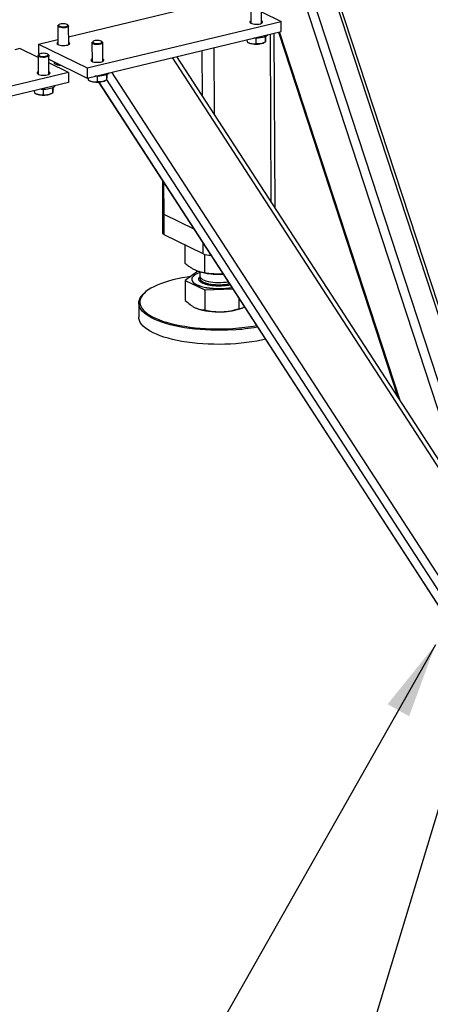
# Model space of a CAD drawing. Header units: millimetres. Extents: x 5 to 589, y 5 to 415.
# Tile 70 of 106: x 483 to 494, y 265 to 292. Entities that reach past the tile are written whole.
import ezdxf

# ---------------------------------------------------------------- set-up
doc = ezdxf.new("R2010")
doc.units = ezdxf.units.MM
doc.layers.add('NOTES', color=6, linetype='Continuous')
doc.layers.add('TRAIT-FORT', color=4, linetype='Continuous', lineweight=25)
doc.dimstyles.new('SLDDIMSTYLE4', dxfattribs={"dimtxt": 0.18, "dimasz": 2, "dimexe": 0, "dimexo": 0.0625, "dimgap": 0, "dimtad": 0, "dimtih": 1, "dimtoh": 1, "dimdec": 0, "dimrnd": 1e-09, "dimzin": 0, "dimdsep": 46, "dimtxsty": 'Standard', "dimsah": 1, "dimcen": 0.09, "dimadec": 0, "dimazin": 0, "dimtfac": 2, "dimtdec": 0, "dimtofl": 0, "dimtmove": 0, "dimatfit": 3, "dimfxl": 1, "dimfrac": 2, "dimtolj": 1, "dimtzin": 0, "dimarcsym": 0})

msp = doc.modelspace()

# ---------------------------------------------------------------- linework, layer by layer
at = {"layer": 'TRAIT-FORT', "color": 4, "linetype": 'Continuous', "lineweight": 25}
for p, q in [((494.78942, 280.69027), (489.82629, 295.85301)), ((494.97969, 280.86981), (490.123, 295.70739)), ((495.22968, 281.88789), (490.87603, 295.18862)), ((495.22852, 282.14648), (490.96108, 295.18385)), ((484.79741, 291.07126), (488.7443, 292.01743)), ((489.65167, 291.92728), (489.65389, 291.43036)), ((489.9396, 291.43163), (489.93739, 291.92856)), ((489.93824, 291.73739), (490.46164, 291.48049)), ((485.28883, 290.24044), (490.46164, 291.48049)), ((490.46284, 291.21196), (490.46164, 291.48049)), ((484.51041, 291.35883), (484.51263, 290.8619)), ((484.53866, 291.393), (484.5201, 291.3766)), ((484.78628, 291.37779), (484.76757, 291.39402)), ((484.79834, 290.86318), (484.79612, 291.3601)), ((485.29003, 289.97191), (490.46284, 291.21196)), ((490.19822, 286.66549), (490.17822, 291.14373)), ((490.29792, 286.51171), (490.27712, 291.16744)), ((490.38656, 291.19368), (493.57249, 281.46043)), ((493.62951, 281.37246), (490.41274, 291.19995)), ((483.99031, 290.87777), (484.512, 291.00284)), ((485.41937, 290.91269), (485.42159, 290.41577)), ((485.44762, 290.94686), (485.42906, 290.93046)), ((485.69524, 290.93165), (485.67653, 290.94789)), ((485.7073, 290.41704), (485.70509, 290.91397)), ((489.54982, 290.99309), (489.55008, 290.93489)), ((489.59989, 290.91106), (489.61983, 290.90276)), ((489.78598, 291.03381), (489.78665, 290.88439)), ((489.97838, 290.90436), (490.00492, 290.91569)), ((490.0347, 291.07143), (490.03534, 290.92963)), ((490.04722, 291.07669), (490.04745, 291.02537)), ((483.49654, 290.7594), (483.36313, 290.72742)), ((483.98531, 290.51951), (483.49654, 290.7594)), ((483.99031, 290.87777), (485.28883, 290.24044)), ((483.99031, 290.87777), (483.99151, 290.60924)), ((488.36127, 289.49914), (488.35587, 290.70687)), ((488.68134, 289.0054), (488.6734, 290.78299)), ((483.98509, 290.56886), (483.98731, 290.07193)), ((483.99151, 290.60924), (484.01006, 290.60013)), ((484.01334, 290.60303), (483.99478, 290.58663)), ((484.26096, 290.58782), (484.24225, 290.60405)), ((484.27303, 290.07321), (484.27081, 290.57013)), ((484.27124, 290.47194), (485.29003, 289.97191)), ((484.79506, 290.12207), (484.27166, 290.37896)), ((484.40865, 290.4045), (484.40882, 290.36643)), ((495.57044, 278.16572), (487.56357, 290.51693)), ((495.50343, 278.48179), (487.68292, 290.54555)), ((484.79506, 290.12207), (479.62225, 288.88201)), ((484.45862, 290.3426), (484.47856, 290.3343)), ((484.79506, 290.12207), (484.79626, 289.85354)), ((485.28883, 290.24044), (485.29003, 289.97191)), ((495.5834, 275.26472), (485.94711, 290.12943)), ((484.79626, 289.85354), (479.62345, 288.61348)), ((485.31752, 289.9785), (485.31778, 289.92029)), ((485.36759, 289.89647), (485.38753, 289.88817)), ((485.55368, 290.01922), (485.55435, 289.8698)), ((485.59619, 289.86053), (495.0823, 275.22748)), ((495.11402, 275.19565), (485.60689, 289.86113)), ((485.74608, 289.88977), (485.77262, 289.9011)), ((485.8024, 290.05684), (485.80304, 289.91504)), ((495.48735, 275.01241), (485.80904, 289.94195)), ((485.81492, 290.0621), (485.81515, 290.01078)), ((483.88324, 289.63466), (483.8835, 289.57646)), ((484.1194, 289.67539), (484.12007, 289.52597)), ((484.36812, 289.713), (484.36876, 289.57121)), ((484.38064, 289.71827), (484.38087, 289.66695)), ((483.93331, 289.55263), (483.95325, 289.54433)), ((484.3118, 289.54593), (484.33835, 289.55726)), ((487.29455, 287.24069), (487.29841, 286.37497)), ((487.33888, 286.3309), (487.3351, 287.17814)), ((487.29841, 286.37497), (487.30081, 285.83791)), ((488.13887, 285.93825), (487.33888, 286.3309)), ((487.34128, 285.79384), (487.33888, 286.3309)), ((488.38009, 285.28397), (487.34128, 285.79384)), ((487.901, 285.02417), (487.89878, 285.52021)), ((488.38009, 285.28397), (488.37883, 285.5681)), ((488.42542, 284.77338), (488.42321, 285.26814)), ((488.23742, 284.82184), (487.90302, 284.57207)), ((488.07622, 284.60643), (488.07624, 284.60106)), ((488.2912, 284.80434), (488.2917, 284.69238)), ((488.41341, 284.77525), (488.49062, 284.76279)), ((487.90302, 284.57207), (488.42744, 284.32127)), ((487.90302, 284.57207), (487.9054, 284.0392)), ((488.42744, 284.32127), (489.16992, 284.34778)), ((488.42744, 284.32127), (488.42982, 283.78841)), ((486.83816, 284.25911), (486.81164, 284.23568)), ((489.33194, 284.09785), (489.33318, 283.82066)), ((486.66634, 283.96907), (486.66802, 283.59313)), ((489.42036, 283.83932), (489.43965, 283.84755))]:
    msp.add_line(p, q, dxfattribs=at)
at = {"layer": 'TRAIT-FORT', "color": 4, "linetype": 'Continuous', "lineweight": 25, "flags": 128}
for points in [[(484.59641, 291.41525), (484.56682, 291.40776), (484.5449, 291.39766), (484.5326, 291.38583), (484.53102, 291.37332), (484.54029, 291.36126), (484.5596, 291.35071), (484.58722, 291.3426), (484.6207, 291.33766), (484.65706, 291.33634), (484.69308, 291.33873), (484.72556, 291.34464), (484.75161, 291.35354), (484.76891, 291.36463), (484.77592, 291.37693), (484.77203, 291.38935), (484.75758, 291.40079), (484.73386, 291.41023), (484.70296, 291.41682), (484.66765, 291.41999), (484.63104, 291.41945), (484.59641, 291.41525)], [(489.6536, 291.49509), (489.6433, 291.48896), (489.62904, 291.47505), (489.62531, 291.46042), (489.63234, 291.44597), (489.64969, 291.43261), (489.67628, 291.42118), (489.71042, 291.41241), (489.74998, 291.40683), (489.79247, 291.40481), (489.83522, 291.40647), (489.87554, 291.4117), (489.91091, 291.42018), (489.93909, 291.43137), (489.95832, 291.44457), (489.96738, 291.45895), (489.96572, 291.47361), (489.95343, 291.48762), (489.93932, 291.49636)], [(484.78628, 291.37779), (484.79475, 291.36678), (484.79484, 291.35349), (484.78443, 291.34065), (484.76429, 291.3292), (484.73592, 291.31999), (484.70142, 291.31372), (484.66335, 291.31083), (484.62453, 291.31156), (484.58784, 291.31583), (484.556, 291.32334), (484.53138, 291.33353), (484.5158, 291.34565), (484.51041, 291.35879), (484.51562, 291.37198), (484.5201, 291.3766)], [(484.51234, 290.92663), (484.50203, 290.9205), (484.48777, 290.9066), (484.48404, 290.89196), (484.49107, 290.87751), (484.50843, 290.86415), (484.53501, 290.85273), (484.56916, 290.84395), (484.60872, 290.83838), (484.65121, 290.83636), (484.69396, 290.83801), (484.73428, 290.84324), (484.76964, 290.85172), (484.79782, 290.86291), (484.81705, 290.87611), (484.82612, 290.8905), (484.82446, 290.90515), (484.81217, 290.91917), (484.79805, 290.92791)], [(485.69524, 290.93165), (485.70371, 290.92064), (485.7038, 290.90736), (485.69339, 290.89451), (485.67325, 290.88306), (485.64488, 290.87386), (485.61038, 290.86758), (485.57231, 290.8647), (485.53349, 290.86542), (485.4968, 290.8697), (485.46497, 290.87721), (485.44034, 290.8874), (485.42476, 290.89951), (485.41937, 290.91265), (485.42458, 290.92584), (485.42906, 290.93046)], [(485.50537, 290.96911), (485.47578, 290.96163), (485.45386, 290.95152), (485.44157, 290.93969), (485.43998, 290.92719), (485.44926, 290.91512), (485.46856, 290.90457), (485.49618, 290.89647), (485.52966, 290.89153), (485.56603, 290.8902), (485.60205, 290.8926), (485.63452, 290.89851), (485.66057, 290.9074), (485.67787, 290.91849), (485.68489, 290.9308), (485.681, 290.94322), (485.66655, 290.95466), (485.64282, 290.96409), (485.61193, 290.97068), (485.57661, 290.97385), (485.54001, 290.97331), (485.50537, 290.96911)], [(490.10917, 291.12718), (490.0979, 291.11015), (490.07627, 291.0923), (490.0457, 291.07601), (490.00717, 291.06182), (489.96191, 291.05017), (489.91139, 291.04145), (489.85723, 291.03594), (489.80117, 291.0338), (489.745, 291.03511), (489.72928, 291.03611)], [(484.18464, 290.5513), (484.21423, 290.55879), (484.23615, 290.5689), (484.24845, 290.58073), (484.25003, 290.59323), (484.24075, 290.60529), (484.22145, 290.61585), (484.19383, 290.62395), (484.16035, 290.62889), (484.12398, 290.63022), (484.08796, 290.62782), (484.05549, 290.62191), (484.02944, 290.61302), (484.01214, 290.60192), (484.00512, 290.58962), (484.00901, 290.5772), (484.02346, 290.56576), (484.04719, 290.55633), (484.07808, 290.54973), (484.1134, 290.54657), (484.15001, 290.54711), (484.18464, 290.5513)], [(484.19397, 290.52649), (484.15734, 290.52186), (484.11853, 290.52077), (484.08042, 290.5233), (484.04584, 290.52924), (484.01735, 290.53818), (483.99705, 290.54944), (483.98647, 290.56218), (483.98638, 290.57547), (483.99478, 290.58663)], [(484.26096, 290.58782), (484.26542, 290.58331), (484.27081, 290.57017), (484.2656, 290.55698), (484.25018, 290.54472), (484.2257, 290.5343), (484.19397, 290.52649)], [(485.4213, 290.4805), (485.411, 290.47437), (485.39674, 290.46046), (485.39301, 290.44583), (485.40004, 290.43138), (485.41739, 290.41802), (485.44398, 290.40659), (485.47812, 290.39782), (485.51768, 290.39224), (485.56017, 290.39022), (485.60292, 290.39188), (485.64324, 290.39711), (485.67861, 290.40559), (485.70679, 290.41678), (485.72602, 290.42998), (485.73508, 290.44436), (485.73342, 290.45902), (485.72113, 290.47303), (485.70702, 290.48177)], [(483.98702, 290.13666), (483.96831, 290.12373), (483.95925, 290.10935), (483.96091, 290.09469), (483.9732, 290.08067), (483.99534, 290.06818), (484.02595, 290.058), (484.06309, 290.05077), (484.10445, 290.04694), (484.1474, 290.04676), (484.18927, 290.05023), (484.22741, 290.05714)], [(484.22741, 290.05714), (484.25944, 290.06705), (484.28333, 290.07934), (484.29759, 290.09324), (484.30132, 290.10788), (484.29429, 290.12233), (484.27694, 290.13569), (484.27274, 290.13794)], [(485.87687, 290.11259), (485.8656, 290.09556), (485.84397, 290.07771), (485.8134, 290.06142), (485.77487, 290.04723), (485.72961, 290.03558), (485.67909, 290.02686), (485.62493, 290.02135), (485.56887, 290.01921), (485.5127, 290.02052), (485.49698, 290.02152)], [(484.3118, 289.54593), (484.27913, 289.53453), (484.23892, 289.52527)], [(487.33888, 286.3309), (487.31716, 286.3442), (487.30351, 286.35872), (487.29844, 286.37391), (487.29841, 286.37497)], [(487.33888, 286.3309), (487.31716, 286.3442), (487.30351, 286.35872), (487.29844, 286.37391), (487.29841, 286.37497)], [(487.34128, 285.79384), (487.31956, 285.80714), (487.30591, 285.82166), (487.30084, 285.83685), (487.30081, 285.83791)], [(488.04121, 284.67528), (487.95618, 284.66289), (487.82474, 284.6407), (487.69799, 284.61548), (487.57654, 284.58736), (487.46096, 284.55646), (487.3518, 284.52294), (487.24959, 284.48695), (487.15481, 284.44867), (487.06791, 284.40828), (486.98932, 284.36596), (486.91939, 284.32193), (486.85847, 284.27639), (486.80684, 284.22956), (486.76475, 284.18166), (486.73241, 284.13292), (486.70996, 284.08358), (486.69752, 284.03386), (486.69514, 283.98401), (486.70283, 283.93426), (486.72056, 283.88485), (486.74824, 283.83601), (486.78574, 283.78798), (486.83289, 283.74099), (486.88945, 283.69526), (486.95516, 283.65101), (487.02971, 283.60844), (487.11273, 283.56777), (487.20384, 283.52919), (487.30259, 283.49287), (487.40853, 283.459), (487.52114, 283.42773), (487.63989, 283.39922), (487.76421, 283.37359), (487.89351, 283.35097), (488.02717, 283.33148), (488.16456, 283.3152), (488.30501, 283.3022), (488.44788, 283.29256), (488.59246, 283.28631), (488.73807, 283.2835), (488.88402, 283.28412), (489.02962, 283.28818), (489.17416, 283.29566)], [(488.07624, 284.60106), (488.07693, 284.59064), (488.08579, 284.56128), (488.10476, 284.53253), (488.13359, 284.50479), (488.17185, 284.47844), (488.21903, 284.45386), (488.27445, 284.43139), (488.33734, 284.41135), (488.40681, 284.39402), (488.48189, 284.37964), (488.56153, 284.36841), (488.6446, 284.3605), (488.72995, 284.35601), (488.81636, 284.355), (488.90264, 284.3575), (488.98757, 284.36346), (489.06995, 284.3728), (489.14587, 284.38488)], [(488.14296, 284.71123), (488.11155, 284.68358), (488.08989, 284.65488), (488.07828, 284.62556), (488.0769, 284.59601), (488.08576, 284.56666), (488.10474, 284.5379), (488.13356, 284.51016), (488.17183, 284.48381), (488.21901, 284.45923), (488.27443, 284.43676), (488.33731, 284.41672), (488.40679, 284.39939), (488.48187, 284.38501), (488.5615, 284.37379), (488.64458, 284.36587), (488.72992, 284.36138), (488.81634, 284.36037), (488.90262, 284.36287), (488.98754, 284.36883), (489.06993, 284.37817), (489.14275, 284.38968)], [(488.2917, 284.69238), (488.29588, 284.67031), (488.30995, 284.64634), (488.33368, 284.6233), (488.3666, 284.60166), (488.40807, 284.58182), (488.45729, 284.56419), (488.51329, 284.54909), (488.57499, 284.53683), (488.64119, 284.52764), (488.7106, 284.5217), (488.78186, 284.51912), (488.85359, 284.51997), (488.92439, 284.52421), (488.99289, 284.53177), (489.04522, 284.54013)], [(488.29897, 284.66346), (488.29545, 284.65498), (488.29209, 284.63049), (488.29873, 284.60612), (488.31525, 284.58233), (488.34133, 284.55961), (488.37645, 284.53838), (488.41994, 284.51906), (488.47095, 284.50203), (488.52849, 284.48761), (488.59143, 284.4761)], [(489.17922, 283.25921), (489.03272, 283.25163), (488.88516, 283.24752), (488.73723, 283.24689), (488.58965, 283.24974), (488.44311, 283.25607), (488.29832, 283.26585), (488.15597, 283.27901), (488.01672, 283.29552), (487.88125, 283.31528), (487.75021, 283.3382), (487.62421, 283.36417), (487.50386, 283.39307), (487.38972, 283.42476), (487.28236, 283.45909), (487.18226, 283.4959), (487.08993, 283.535), (487.00578, 283.57622), (486.93023, 283.61936), (486.86363, 283.66421), (486.8063, 283.71056), (486.75852, 283.75819), (486.72051, 283.80687), (486.69246, 283.85636), (486.67449, 283.90644), (486.66669, 283.95686), (486.66911, 284.00739), (486.68172, 284.05778), (486.70447, 284.10779), (486.73725, 284.15719), (486.7799, 284.20573), (486.81164, 284.23568)], [(488.1679, 283.84785), (488.22496, 283.8237), (488.28992, 283.80201), (488.3619, 283.78307), (488.43993, 283.76714), (488.52294, 283.75443), (488.60983, 283.74512), (488.69941, 283.73933), (488.79048, 283.73714), (488.88179, 283.73858)], [(490.03864, 283.00771), (489.93693, 282.98446), (489.80847, 282.95891), (489.67525, 282.93642), (489.53792, 282.9171), (489.39712, 282.90105), (489.25353, 282.88835), (489.10783, 282.87905), (488.96071, 282.8732), (488.81288, 282.87082), (488.66503, 282.87194), (488.51789, 282.87653), (488.37214, 282.88459), (488.22848, 282.89607), (488.08759, 282.91091), (487.95015, 282.92905), (487.81682, 282.95041), (487.68822, 282.97487), (487.56497, 283.00232), (487.44766, 283.03263), (487.33684, 283.06566), (487.23305, 283.10125), (487.13678, 283.13923), (487.04848, 283.17942), (486.96859, 283.22162), (486.89747, 283.26564), (486.83547, 283.31127), (486.78288, 283.35829), (486.73996, 283.40647), (486.70691, 283.45558), (486.68388, 283.5054), (486.67099, 283.55568), (486.66802, 283.59313)]]:
    msp.add_lwpolyline(points, dxfattribs=at)
at = {"layer": 'TRAIT-FORT', "color": 4, "linetype": 'Continuous', "lineweight": 25}
for centre, radius, start, end in [((489.79684, 291.41136), 0.53853, 250.810619, 289.701259), ((484.62783, 290.73078), 0.42364, 249.369376, 267.029129), ((485.56454, 290.39677), 0.53853, 250.810619, 289.701259), ((484.1323, 290.37516), 0.70093, 264.301583, 292.051996), ((484.36013, 289.8113), 0.09278, 292.382237, 332.711071), ((484.1307, 290.05356), 0.53926, 250.787989, 281.577106), ((488.55643, 285.73099), 0.48054, 248.471981, 273.315972), ((488.47278, 284.22959), 0.58374, 108.114489, 124.403163), ((488.79645, 286.73793), 1.99867, 261.198322, 273.3689), ((488.79971, 285.856), 1.39553, 261.416866, 281.52868), ((488.87375, 285.27155), 1.533, 270.300568, 290.88914), ((488.85427, 288.55453), 5.26859, 273.481013, 280.36852), ((488.85118, 288.61876), 5.36958, 273.502537, 280.44291)]:
    msp.add_arc(centre, radius, start, end, dxfattribs=at)
for points, knots in [([(489.55008, 290.93489), (489.57064, 290.92461), (489.6122, 290.90385), (489.67373, 290.88637), (489.73249, 290.88021), (489.76849, 290.88299), (489.78665, 290.88439)], [0, 0, 0, 0, 0.26460494, 0.53494775, 0.76534313, 1, 1, 1, 1]), ([(490.03534, 290.92963), (490.00373, 290.91572), (489.95146, 290.89271), (489.87556, 290.88016), (489.82445, 290.88023), (489.79505, 290.88347), (489.78665, 290.88439)], [0, 0, 0, 0, 0.38554949, 0.63764185, 0.89654625, 1, 1, 1, 1]), ([(490.04745, 291.02537), (490.04642, 291.01117), (490.04435, 290.98247), (490.04122, 290.95323), (490.03818, 290.93583), (490.03629, 290.93171), (490.03534, 290.92963)], [0, 0, 0, 0, 0.26460494, 0.53494775, 0.76534313, 1, 1, 1, 1]), ([(484.40882, 290.36643), (484.42938, 290.35611), (484.47096, 290.33526), (484.53237, 290.31845), (484.57378, 290.31258), (484.5928, 290.31353), (484.5939, 290.31358)], [0, 0, 0, 0, 0.339471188, 0.686303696, 0.981886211, 1, 1, 1, 1]), ([(485.31778, 289.92029), (485.33834, 289.91002), (485.3799, 289.88926), (485.44143, 289.87178), (485.50019, 289.86562), (485.53619, 289.8684), (485.55435, 289.8698)], [0, 0, 0, 0, 0.26460494, 0.53494775, 0.76534313, 1, 1, 1, 1]), ([(485.80304, 289.91504), (485.77143, 289.90113), (485.71916, 289.87812), (485.64326, 289.86557), (485.59215, 289.86564), (485.56275, 289.86888), (485.55435, 289.8698)], [0, 0, 0, 0, 0.38554949, 0.63764185, 0.89654625, 1, 1, 1, 1]), ([(485.81515, 290.01078), (485.81412, 289.99658), (485.81205, 289.96788), (485.80892, 289.93864), (485.80588, 289.92124), (485.80399, 289.91712), (485.80304, 289.91504)], [0, 0, 0, 0, 0.26460494, 0.53494775, 0.76534313, 1, 1, 1, 1]), ([(483.8835, 289.57646), (483.90406, 289.56619), (483.94562, 289.54543), (484.00715, 289.52794), (484.06591, 289.52179), (484.10191, 289.52457), (484.12007, 289.52597)], [0, 0, 0, 0, 0.26460494, 0.53494775, 0.76534313, 1, 1, 1, 1]), ([(484.12007, 289.52597), (484.15175, 289.52357), (484.20414, 289.5196), (484.28003, 289.53466), (484.33105, 289.55332), (484.36038, 289.56724), (484.36876, 289.57121)], [0, 0, 0, 0, 0.38554949, 0.63764185, 0.89654625, 1, 1, 1, 1]), ([(484.38087, 289.66695), (484.37984, 289.65275), (484.37777, 289.62405), (484.37464, 289.5948), (484.3716, 289.5774), (484.36971, 289.57329), (484.36876, 289.57121)], [0, 0, 0, 0, 0.26460494, 0.53494775, 0.76534312, 1, 1, 1, 1]), ([(488.42542, 284.77338), (488.39046, 284.7796), (488.32425, 284.79139), (488.22682, 284.82323), (488.14031, 284.86239), (488.06003, 284.90849), (487.98214, 284.96062), (487.92892, 285.0023), (487.901, 285.02417)], [0, 0, 0, 0, 0.20206835, 0.38269984, 0.55531458, 0.69299169, 0.83889419, 1, 1, 1, 1]), ([(488.57962, 284.44033), (488.55027, 284.44548), (488.48982, 284.4561), (488.4105, 284.47959), (488.34303, 284.50875), (488.29363, 284.54285), (488.27042, 284.57369), (488.26312, 284.5988), (488.26373, 284.62325), (488.27224, 284.64733), (488.29077, 284.66392), (488.29674, 284.66927)], [0, 0, 0, 0, 0.123644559, 0.254695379, 0.391194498, 0.530590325, 0.669986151, 0.73831396, 0.806660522, 0.937711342, 1, 1, 1, 1]), ([(488.91154, 284.74635), (488.88334, 284.74461), (488.81337, 284.74029), (488.69924, 284.74371), (488.56511, 284.75348), (488.47349, 284.76653), (488.42542, 284.77338)], [0, 0, 0, 0, 0.17293894, 0.42900169, 0.70036269, 1, 1, 1, 1]), ([(489.10027, 284.45522), (489.09856, 284.45475), (489.06755, 284.44629), (488.9952, 284.43576), (488.90566, 284.42697), (488.83193, 284.42427), (488.76032, 284.4241), (488.6739, 284.42792), (488.61043, 284.43627), (488.57962, 284.44033)], [0, 0, 0, 0, 0.01200989, 0.21751516, 0.42302042, 0.52375317, 0.62451357, 0.81771615, 1, 1, 1, 1]), ([(487.9054, 284.0392), (487.94806, 284.00092), (488.01239, 283.94319), (488.10065, 283.88281), (488.14544, 283.85953), (488.1679, 283.84785)], [0, 0, 0, 0, 0.49525132, 0.7468182, 1, 1, 1, 1]), ([(488.1679, 283.84785), (488.21182, 283.83016), (488.30064, 283.79439), (488.38644, 283.79042), (488.42982, 283.78841)], [0, 0, 0, 0, 0.49451073, 1, 1, 1, 1]), ([(488.88179, 283.73858), (488.95746, 283.7446), (489.11048, 283.75679), (489.2584, 283.79921), (489.33318, 283.82066)], [0, 0, 0, 0, 0.49451073, 1, 1, 1, 1]), ([(489.33318, 283.82066), (489.36403, 283.82606), (489.41056, 283.8342), (489.46025, 283.85523), (489.47845, 283.86725), (489.48054, 283.86862)], [0, 0, 0, 0, 0.63544901, 0.95823043, 1, 1, 1, 1]), ([(488.42982, 283.78841), (488.50324, 283.77311), (488.61397, 283.75003), (488.76596, 283.73725), (488.8431, 283.73813), (488.88179, 283.73858)], [0, 0, 0, 0, 0.49525132, 0.7468182, 1, 1, 1, 1])]:
    msp.add_open_spline(points, degree=3, knots=knots, dxfattribs=at)

# ---------------------------------------------------------------- leaders
at = {"layer": 'NOTES', "color": 211}
for points in [[(494.56852, 274.85599), (483.35358, 255.03407)], [(495.80321, 274.30323), (487.84933, 247.98668)]]:
    msp.add_leader(points, dimstyle='SLDDIMSTYLE4', dxfattribs=at)

doc.saveas('drawing.dxf')
